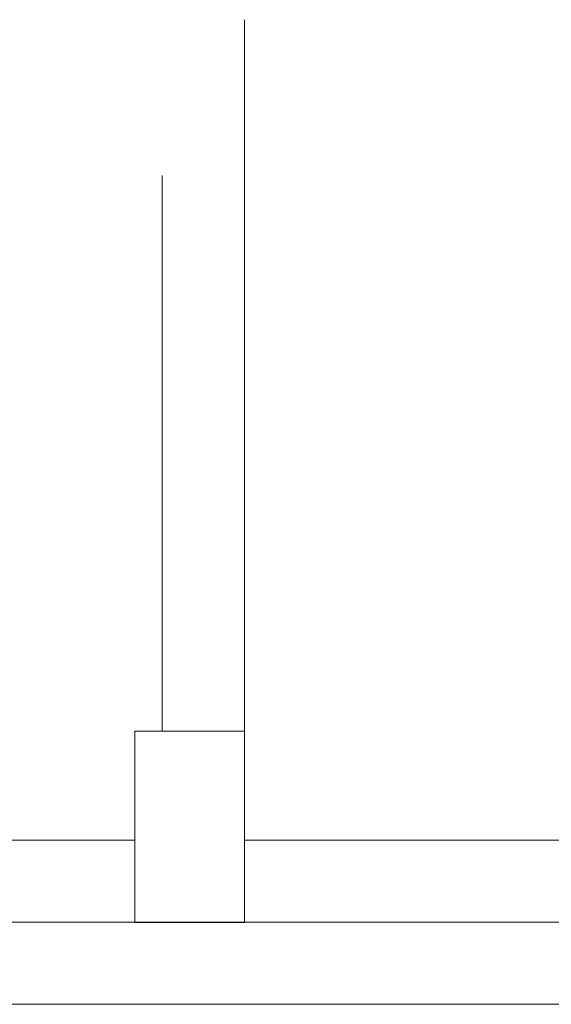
# Model space of a CAD drawing. Header units: millimetres. Extents: x -261 to 187, y -214 to 106.
# Tile 203 of 256: x -192.675 to -191.704, y -162.051 to -160.251. Entities that reach past the tile are written whole.
import ezdxf

# ---------------------------------------------------------------- set-up
doc = ezdxf.new("R2010")
doc.units = ezdxf.units.MM
doc.header["$LTSCALE"] = 0.005
doc.header["$MEASUREMENT"] = 0
for name, color, linetype, lineweight in [('IFC-Parede-Contorno', 9, 'Continuous', 5), ('IFC-Pilar-Contorno', 9, 'Continuous', 5), ('IFC-Viga-Contorno', 9, 'Continuous', 5)]:
    doc.layers.add(name, color=color, linetype=linetype, lineweight=lineweight)

msp = doc.modelspace()

# ---------------------------------------------------------------- linework, layer by layer
at = {"layer": 'IFC-Parede-Contorno', "lineweight": 5}
for p, q in [((-195.6654, -161.9007), (-188.4659, -161.9007)), ((-205.6369, -162.0507), (-191.6073, -162.0507))]:
    msp.add_line(p, q, dxfattribs=at)
at = {"layer": 'IFC-Pilar-Contorno', "lineweight": 5}
for p, q in [((-192.4645, -161.59), (-192.4645, -161.5512)), ((-192.4645, -161.5512), (-192.4171, -161.5512)), ((-192.4171, -161.5512), (-192.2867, -161.5512)), ((-192.2867, -161.5512), (-192.2645, -161.5512)), ((-192.2645, -161.634), (-192.2645, -161.5512)), ((-192.4645, -161.6729), (-192.4645, -161.59)), ((-192.2645, -161.8623), (-192.2645, -161.634)), ((-192.4645, -161.9011), (-192.4645, -161.6729)), ((-192.2645, -161.9011), (-192.2645, -161.8623)), ((-192.4645, -161.9011), (-192.4423, -161.9011)), ((-192.4423, -161.9011), (-192.3119, -161.9011)), ((-192.3119, -161.9011), (-192.2645, -161.9011))]:
    msp.add_line(p, q, dxfattribs=at)
at = {"layer": 'IFC-Viga-Contorno', "lineweight": 5}
for p, q in [((-192.2645, -161.5512), (-192.2645, -160.2509)), ((-192.4145, -161.5512), (-192.4145, -160.5359)), ((-192.7991, -161.7507), (-192.4645, -161.7507)), ((-192.2645, -161.7507), (-187.6046, -161.7507))]:
    msp.add_line(p, q, dxfattribs=at)

doc.saveas('drawing.dxf')
